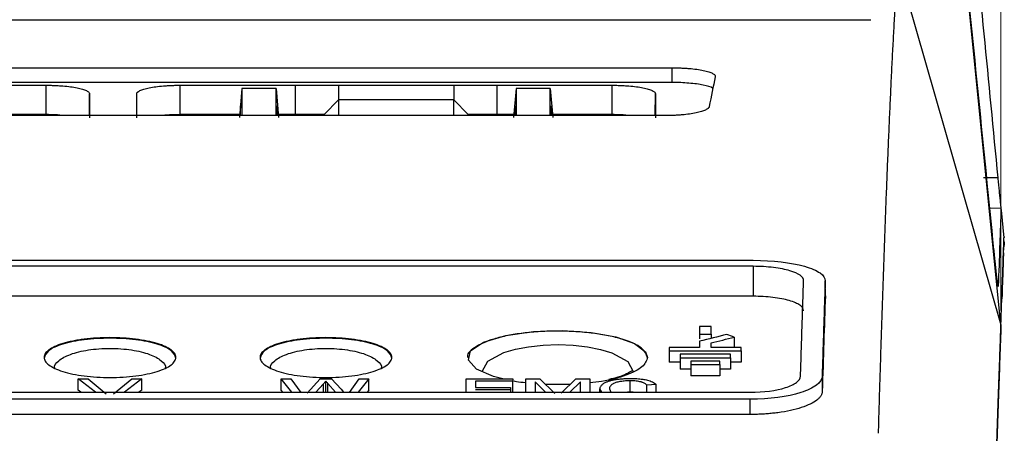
# Model space of a CAD drawing. Header units: millimetres. Extents: x -1111 to 1147, y -743 to 1146.
# Tile 62 of 203: x 268 to 336, y -428 to -399. Entities that reach past the tile are written whole.
import ezdxf

# ---------------------------------------------------------------- set-up
doc = ezdxf.new("R2010")
doc.units = ezdxf.units.MM
doc.styles.add('SLDTEXTSTYLE0', font='TXT', dxfattribs={"width": 0.75})
doc.dimstyles.new('SLDDIMSTYLE0', dxfattribs={"dimtxt": 3.5, "dimasz": 3.302, "dimexe": 0, "dimexo": 0.0625, "dimgap": 0.875, "dimtad": 1, "dimrnd": 1e-09, "dimzin": 12, "dimdsep": 46, "dimtxsty": 'SLDTEXTSTYLE0', "dimsah": 1, "dimcen": 0.09, "dimadec": 0, "dimazin": 3, "dimtfac": 1, "dimtofl": 0, "dimtmove": 0, "dimatfit": 3, "dimfxl": 1, "dimfrac": 2, "dimtolj": 1, "dimtzin": 12, "dimarcsym": 0})

# ---------------------------------------------------------------- blocks, each defined once
blk = doc.blocks.new('_D_2')
at = {"color": 8, "linetype": 'Continuous', "lineweight": 0}
for p, q in [((102.317, -419.04), (102.317, -281.652)), ((335.887, -419.04), (335.887, -281.652)), ((102.317, -282.652), (335.887, -282.652))]:
    blk.add_line(p, q, dxfattribs=at)
at = {"color": 8, "linetype": 'Continuous', "lineweight": 18}
for points in [[(102.317, -282.652), (105.619, -283.16), (105.619, -282.144)], [(335.887, -282.652), (332.585, -282.144), (332.585, -283.16)]]:
    blk.add_solid(points, dxfattribs=at)
at = {"color": 8, "linetype": 'Continuous', "lineweight": 18, "insert": (218.554, -278.141), "char_height": 3.5, "attachment_point": 1, "style": 'SLDTEXTSTYLE0'}
blk.add_mtext('233.57', dxfattribs=at)

msp = doc.modelspace()

# ---------------------------------------------------------------- linework, layer by layer
at = {"color": 7, "linetype": 'Continuous', "lineweight": 25}
for p, q in [((335.887, -420.04), (333.295, -394.04)), ((328.725, -395.057), (335.887, -420.04)), ((219.102, -398.826), (326.852, -398.826)), ((219.102, -402.17), (313.038, -402.17)), ((313.038, -402.17), (313.038, -403.191)), ((313.038, -403.191), (189.568, -403.191)), ((269.572, -405.427), (269.572, -403.385)), ((278.875, -405.427), (278.875, -403.385)), ((286.875, -403.382), (286.875, -405.425)), ((289.875, -403.387), (289.875, -404.409)), ((297.875, -403.387), (297.875, -404.409)), ((300.875, -403.382), (300.875, -405.425)), ((308.875, -405.427), (308.875, -403.385)), ((283.166, -403.6), (282.988, -405.632)), ((283.167, -403.6), (283.168, -405.493)), ((285.534, -403.601), (283.167, -403.6)), ((285.534, -405.493), (285.534, -403.601)), ((285.534, -403.601), (285.713, -405.634)), ((302.215, -403.601), (302.037, -405.634)), ((304.583, -403.6), (302.216, -403.601)), ((302.216, -403.601), (302.217, -405.493)), ((304.582, -405.493), (304.583, -403.6)), ((304.583, -403.6), (304.762, -405.632)), ((283.078, -404.816), (283.018, -405.493)), ((283.079, -405.493), (283.078, -404.816)), ((285.623, -404.818), (285.622, -405.493)), ((285.683, -405.493), (285.623, -404.818)), ((289.875, -404.409), (288.875, -405.428)), ((289.875, -404.409), (289.875, -405.493)), ((297.875, -404.409), (289.875, -404.409)), ((297.875, -405.493), (297.875, -404.409)), ((297.875, -404.409), (298.875, -405.428)), ((302.067, -405.493), (302.127, -404.818)), ((302.127, -404.818), (302.128, -405.493)), ((304.671, -405.493), (304.672, -404.816)), ((304.672, -404.816), (304.732, -405.493)), ((312.616, -405.493), (219.102, -405.493)), ((269.572, -405.427), (265.44, -405.426)), ((283.006, -405.426), (278.875, -405.427)), ((286.875, -405.425), (285.694, -405.425)), ((288.875, -405.493), (288.875, -405.428)), ((302.055, -405.425), (300.875, -405.425)), ((308.875, -405.427), (304.743, -405.426)), ((335.669, -409.815), (334.664, -409.817)), ((335.91, -411.947), (335.112, -411.933)), ((336.114, -413.984), (335.925, -412.069)), ((119.525, -415.551), (318.68, -415.551)), ((318.68, -415.971), (119.525, -415.971)), ((318.68, -415.971), (318.68, -418.054)), ((323.689, -418.017), (323.68, -416.978)), ((318.68, -418.054), (119.525, -418.054)), ((315.752, -420.155), (314.952, -420.155)), ((314.952, -420.69), (315.752, -420.69)), ((314.952, -420.69), (314.952, -421.009)), ((315.752, -420.69), (315.752, -420.982)), ((317.366, -420.889), (317.366, -421.609)), ((314.952, -421.609), (312.852, -421.609)), ((312.852, -421.852), (317.852, -421.852)), ((312.852, -421.852), (312.852, -422.643)), ((317.852, -421.609), (315.752, -421.609)), ((317.852, -421.852), (317.852, -422.643)), ((317.102, -422.081), (313.602, -422.081)), ((313.602, -422.325), (317.102, -422.325)), ((313.602, -422.325), (313.602, -423.116)), ((316.352, -422.556), (314.352, -422.556)), ((317.102, -422.325), (317.102, -423.116)), ((313.602, -422.643), (312.852, -422.643)), ((314.352, -423.116), (313.602, -423.116)), ((314.352, -422.803), (316.352, -422.803)), ((314.352, -422.803), (314.352, -423.593)), ((316.352, -422.803), (316.352, -423.593)), ((317.102, -423.116), (316.352, -423.116)), ((317.852, -422.643), (317.102, -422.643)), ((272.99, -424.727), (271.784, -423.78)), ((271.784, -423.78), (272.49, -423.78)), ((271.784, -424.57), (271.784, -423.78)), ((272.49, -423.78), (273.748, -424.826)), ((274.253, -424.826), (275.513, -423.78)), ((276.22, -423.78), (275.013, -424.727)), ((275.513, -423.78), (276.22, -423.78)), ((276.22, -424.57), (276.22, -423.78)), ((286.641, -424.727), (285.888, -423.78)), ((285.888, -423.78), (286.561, -423.78)), ((285.888, -424.57), (285.888, -423.78)), ((286.561, -423.78), (287.247, -424.739)), ((287.696, -424.776), (288.61, -423.78)), ((288.61, -423.78), (289.394, -423.78)), ((288.999, -424.727), (288.999, -423.955)), ((289.394, -423.78), (290.054, -424.51)), ((290.637, -424.734), (291.319, -423.78)), ((291.992, -423.78), (291.239, -424.727)), ((291.319, -423.78), (291.992, -423.78)), ((291.992, -424.57), (291.992, -423.78)), ((298.731, -423.78), (301.991, -423.78)), ((298.731, -424.727), (298.731, -423.78)), ((301.991, -423.947), (299.383, -423.947)), ((299.383, -423.947), (299.383, -424.395)), ((301.991, -423.78), (301.991, -423.947)), ((301.991, -424.727), (301.991, -423.947)), ((302.88, -423.78), (303.86, -423.78)), ((302.88, -424.727), (302.88, -423.78)), ((304.247, -424.727), (303.532, -424.003)), ((303.532, -424.003), (303.532, -424.727)), ((303.86, -423.78), (304.894, -424.804)), ((305.329, -424.786), (306.352, -423.78)), ((306.673, -424.003), (305.953, -424.727)), ((306.352, -423.78), (307.325, -423.78)), ((306.673, -424.727), (306.673, -424.003)), ((307.325, -423.78), (307.325, -424.727)), ((310.134, -424.719), (310.134, -423.928)), ((316.352, -423.593), (314.352, -423.593)), ((323.467, -423.622), (323.476, -424.671)), ((271.986, -424.727), (271.784, -424.57)), ((276.22, -424.57), (276.018, -424.727)), ((286.014, -424.727), (285.888, -424.57)), ((288.824, -424.145), (288.294, -424.727)), ((289.666, -424.727), (289.145, -424.122)), ((290.054, -424.51), (290.218, -424.727)), ((291.992, -424.57), (291.866, -424.727)), ((299.383, -424.395), (301.813, -424.395)), ((301.813, -424.564), (299.383, -424.564)), ((301.813, -424.395), (301.813, -424.564)), ((301.813, -424.564), (301.813, -424.727)), ((305.938, -424.188), (304.275, -424.191)), ((308.036, -424.727), (308.036, -424.497)), ((308.158, -424.727), (308.036, -424.497)), ((308.688, -424.496), (308.786, -424.727)), ((311.948, -424.183), (311.296, -424.228)), ((311.296, -424.727), (311.296, -424.228)), ((311.948, -424.727), (311.948, -424.183)), ((119.738, -424.727), (318.466, -424.727)), ((318.466, -425.213), (119.738, -425.213)), ((310.134, -424.719), (309.953, -424.727)), ((310.341, -424.727), (310.134, -424.719)), ((311.414, -424.724), (311.462, -424.727)), ((318.466, -426.268), (318.466, -425.213)), ((318.466, -426.268), (219.102, -426.268))]:
    msp.add_line(p, q, dxfattribs=at)
at = {"color": 250, "linetype": 'Continuous', "lineweight": 25}
for p, q in [((272.576, -405.493), (272.59, -403.99)), ((275.87, -405.493), (275.857, -403.99)), ((311.88, -405.493), (311.893, -403.99)), ((288.824, -424.727), (288.824, -424.145)), ((289.145, -424.727), (289.145, -424.122))]:
    msp.add_line(p, q, dxfattribs=at)
at = {"color": 7, "linetype": 'Continuous', "lineweight": 25, "flags": 128}
for points in [[(261.572, -403.382), (266.052, -403.383), (269.572, -403.385)], [(278.875, -403.385), (283.355, -403.383), (286.875, -403.382)], [(286.875, -403.382), (288.555, -403.385), (289.875, -403.387)], [(289.875, -403.387), (294.355, -403.387), (297.875, -403.387)], [(297.875, -403.387), (299.555, -403.384), (300.875, -403.382)], [(300.875, -403.382), (305.355, -403.383), (308.875, -403.385)], [(288.875, -405.428), (288.366, -405.427), (286.875, -405.425)], [(300.875, -405.425), (299.384, -405.427), (298.875, -405.428)], [(301.284, -423.78), (300.636, -423.631), (299.466, -423.113), (298.896, -422.494), (299.049, -421.838), (299.953, -421.236), (301.488, -420.772), (303.408, -420.501), (305.451, -420.435), (307.413, -420.563), (309.128, -420.867), (310.445, -421.326), (311.207, -421.906), (311.343, -422.306), (311.343, -422.306)]]:
    msp.add_lwpolyline(points, dxfattribs=at)
at = {"color": 250, "linetype": 'Continuous', "lineweight": 25, "flags": 128}
msp.add_lwpolyline([(299.861, -423.273), (300.251, -422.567), (301.369, -421.966), (302.163, -421.733), (303.078, -421.559), (304.08, -421.452), (305.126, -421.416), (306.171, -421.455), (307.17, -421.565), (308.08, -421.742), (308.868, -421.977), (309.971, -422.582), (310.343, -423.29), (310.343, -423.29)], dxfattribs=at)
at = {"color": 7, "linetype": 'Continuous', "lineweight": 25}
for points in [[(333.729, -389.799), (334.38, -396.47), (335.021, -403.142), (335.669, -409.815)], [(335.398, -414.792), (334.697, -407.782), (333.999, -400.772), (333.299, -393.762)], [(316.044, -402.794), (315.904, -403.464), (315.763, -404.156), (315.622, -404.869)], [(272.59, -403.99), (272.59, -404.53), (272.59, -405.084), (272.59, -405.651)], [(275.857, -405.651), (275.857, -405.084), (275.857, -404.53), (275.857, -403.99)], [(311.893, -403.99), (311.893, -404.53), (311.893, -405.084), (311.893, -405.651)], [(323.689, -418.017), (323.617, -420.13), (323.546, -422.349), (323.475, -424.671)], [(314.952, -420.155), (314.952, -420.332), (314.952, -420.511), (314.952, -420.69)], [(315.752, -420.69), (315.752, -420.511), (315.752, -420.332), (315.752, -420.155)], [(316.852, -420.705), (316.218, -420.864), (315.585, -421.024), (314.952, -421.184)], [(314.952, -421.184), (314.952, -421.325), (314.952, -421.467), (314.952, -421.609)], [(315.752, -421.296), (316.29, -421.16), (316.828, -421.024), (317.366, -420.889)], [(317.366, -420.889), (317.195, -420.827), (317.024, -420.766), (316.852, -420.705)], [(312.852, -421.609), (312.852, -421.69), (312.852, -421.771), (312.852, -421.852)], [(315.752, -421.609), (315.752, -421.504), (315.752, -421.4), (315.752, -421.296)], [(317.852, -421.852), (317.852, -421.771), (317.852, -421.69), (317.852, -421.609)], [(313.602, -422.081), (313.602, -422.162), (313.602, -422.244), (313.602, -422.325)], [(314.352, -422.556), (314.352, -422.638), (314.352, -422.72), (314.352, -422.803)], [(316.352, -422.803), (316.352, -422.72), (316.352, -422.638), (316.352, -422.556)], [(317.102, -422.325), (317.102, -422.244), (317.102, -422.162), (317.102, -422.081)], [(288.999, -423.955), (288.942, -424.018), (288.883, -424.082), (288.824, -424.145)], [(289.145, -424.122), (289.096, -424.066), (289.047, -424.011), (288.999, -423.955)]]:
    msp.add_open_spline(points, degree=3, dxfattribs=at)
for points, knots in [([(327.38, -427.578), (327.389, -427.272), (327.407, -426.657), (327.434, -425.741), (327.462, -424.826), (327.49, -423.911), (327.518, -422.998), (327.547, -422.086), (327.576, -421.176), (327.605, -420.268), (327.635, -419.364), (327.665, -418.462), (327.695, -417.564), (327.726, -416.67), (327.757, -415.781), (327.788, -414.896), (327.82, -414.016), (327.852, -413.143), (327.885, -412.275), (327.917, -411.413), (327.95, -410.559), (327.984, -409.712), (328.018, -408.873), (328.052, -408.042), (328.086, -407.22), (328.121, -406.408), (328.156, -405.605), (328.192, -404.812), (328.228, -404.029), (328.264, -403.258), (328.3, -402.499), (328.337, -401.751), (328.375, -401.017), (328.412, -400.295), (328.45, -399.587), (328.488, -398.892), (328.527, -398.213), (328.566, -397.548), (328.605, -396.9), (328.645, -396.267), (328.684, -395.65), (328.711, -395.255), (328.725, -395.057)], [0, 0, 0, 0, 0.020524, 0.041279, 0.062265, 0.083482, 0.104929, 0.126607, 0.148516, 0.170656, 0.193026, 0.215627, 0.238458, 0.261519, 0.284811, 0.308332, 0.332084, 0.356066, 0.380277, 0.404718, 0.429388, 0.454288, 0.479416, 0.504774, 0.530359, 0.556174, 0.582216, 0.608486, 0.634984, 0.661709, 0.68866, 0.715839, 0.743243, 0.770874, 0.79873, 0.826811, 0.855117, 0.883647, 0.9124, 0.941378, 0.970578, 1, 1, 1, 1]), ([(313.038, -402.17), (313.097, -402.171), (313.213, -402.171), (313.387, -402.174), (313.558, -402.179), (313.728, -402.186), (313.895, -402.195), (314.06, -402.205), (314.357, -402.228), (314.766, -402.273), (315.229, -402.351), (315.606, -402.447), (315.83, -402.538), (315.953, -402.614), (316.015, -402.673), (316.049, -402.733), (316.046, -402.774), (316.044, -402.794)], [0, 0, 0, 0, 0.035829, 0.07135, 0.106686, 0.141961, 0.1773, 0.212828, 0.248667, 0.372944, 0.497845, 0.623447, 0.749321, 0.812197, 0.874525, 0.936922, 1, 1, 1, 1]), ([(269.572, -403.385), (269.629, -403.385), (269.744, -403.385), (269.914, -403.388), (270.082, -403.393), (270.249, -403.4), (270.414, -403.408), (270.576, -403.419), (270.869, -403.441), (271.273, -403.484), (271.732, -403.561), (272.108, -403.653), (272.337, -403.741), (272.468, -403.815), (272.538, -403.872), (272.582, -403.931), (272.587, -403.97), (272.59, -403.99)], [0, 0, 0, 0, 0.035976, 0.071663, 0.10718, 0.142647, 0.178184, 0.21391, 0.249944, 0.375124, 0.500978, 0.625488, 0.75037, 0.812952, 0.875035, 0.937194, 1, 1, 1, 1]), ([(275.857, -403.99), (275.858, -403.979), (275.86, -403.956), (275.874, -403.922), (275.897, -403.889), (275.929, -403.856), (275.97, -403.823), (276.021, -403.791), (276.13, -403.733), (276.339, -403.653), (276.715, -403.561), (277.174, -403.484), (277.616, -403.437), (277.991, -403.41), (278.28, -403.395), (278.576, -403.386), (278.775, -403.385), (278.875, -403.385)], [0, 0, 0, 0, 0.03601, 0.071733, 0.107273, 0.142738, 0.178235, 0.213872, 0.249755, 0.374621, 0.499173, 0.624981, 0.750179, 0.812968, 0.875106, 0.937236, 1, 1, 1, 1]), ([(308.875, -403.385), (308.933, -403.385), (309.047, -403.385), (309.217, -403.388), (309.386, -403.393), (309.552, -403.4), (309.717, -403.408), (309.88, -403.419), (310.172, -403.441), (310.577, -403.484), (311.035, -403.561), (311.411, -403.653), (311.64, -403.741), (311.771, -403.815), (311.841, -403.872), (311.885, -403.931), (311.89, -403.97), (311.893, -403.99)], [0, 0, 0, 0, 0.035976, 0.071663, 0.10718, 0.142647, 0.178184, 0.21391, 0.249944, 0.375124, 0.500978, 0.625488, 0.75037, 0.812952, 0.875035, 0.937194, 1, 1, 1, 1]), ([(315.875, -403.614), (315.867, -403.601), (315.805, -403.51), (315.362, -403.398), (314.763, -403.294), (314.227, -403.236), (313.646, -403.198), (313.241, -403.194), (313.038, -403.191)], [0, 0, 0, 0, 0.050085, 0.366145, 0.525883, 0.684236, 0.841646, 1, 1, 1, 1]), ([(270.857, -405.493), (270.633, -405.471), (270.226, -405.433), (269.774, -405.429), (269.572, -405.427)], [0, 0, 0, 0, 0.550823, 1, 1, 1, 1]), ([(278.875, -405.427), (278.535, -405.43), (278.077, -405.435), (277.694, -405.481), (277.596, -405.493)], [0, 0, 0, 0, 0.743977, 1, 1, 1, 1]), ([(310.161, -405.493), (309.936, -405.471), (309.529, -405.433), (309.078, -405.429), (308.875, -405.427)], [0, 0, 0, 0, 0.5508234, 1, 1, 1, 1]), ([(315.622, -404.869), (315.619, -404.88), (315.614, -404.9), (315.598, -404.93), (315.575, -404.961), (315.536, -405), (315.471, -405.049), (315.333, -405.125), (315.098, -405.216), (314.722, -405.311), (314.27, -405.39), (313.839, -405.439), (313.476, -405.466), (313.195, -405.481), (312.907, -405.491), (312.713, -405.492), (312.616, -405.493)], [0, 0, 0, 0, 0.03138, 0.062677, 0.093959, 0.125293, 0.187525, 0.24968, 0.374842, 0.49969, 0.625857, 0.750359, 0.81253, 0.874648, 0.9373, 1, 1, 1, 1]), ([(335.669, -409.815), (335.683, -409.962), (335.712, -410.255), (335.754, -410.691), (335.795, -411.1), (335.831, -411.461), (335.86, -411.754), (335.882, -411.966), (335.889, -412.034), (335.893, -412.066)], [0, 0, 0, 0, 0.147821, 0.294653, 0.442305, 0.590588, 0.73594, 0.880054, 1, 1, 1, 1]), ([(335.899, -412.059), (335.899, -412.03), (335.9, -411.926), (335.866, -412.744), (335.803, -414.422), (335.735, -416.375), (335.702, -417.352)], [0, 0, 0, 0, 0.113513, 0.408982, 0.704448, 1, 1, 1, 1]), ([(335.888, -420.04), (335.92, -419.108), (335.984, -417.244), (336.05, -415.382), (336.088, -414.287), (336.103, -413.842), (336.1, -413.953), (336.099, -413.964)], [0, 0, 0, 0, 0.24688, 0.493702, 0.735866, 0.973136, 1, 1, 1, 1]), ([(336.092, -414.2), (336.092, -414.202), (336.092, -414.206), (336.093, -414.223), (336.096, -414.25), (336.1, -414.297), (336.107, -414.376), (336.116, -414.465), (336.12, -414.51)], [0, 0, 0, 0, 0.124253, 0.248266, 0.373267, 0.500454, 0.750662, 1, 1, 1, 1]), ([(335.702, -417.352), (335.701, -417.356), (335.701, -417.366), (335.699, -417.367), (335.695, -417.359), (335.691, -417.341), (335.686, -417.313), (335.68, -417.275), (335.667, -417.188), (335.642, -417.007), (335.6, -416.667), (335.552, -416.249), (335.508, -415.853), (335.473, -415.527), (335.447, -415.28), (335.422, -415.033), (335.406, -414.873), (335.398, -414.792)], [0, 0, 0, 0, 0.036054, 0.071658, 0.106989, 0.142227, 0.177554, 0.213151, 0.249193, 0.373557, 0.498571, 0.62471, 0.750224, 0.812777, 0.874627, 0.936722, 1, 1, 1, 1]), ([(336.06, -415.082), (336.062, -415.044), (336.067, -414.906), (336.034, -415.851), (335.977, -417.479), (335.951, -418.221)], [0, 0, 0, 0, 0.171721, 0.62252, 1, 1, 1, 1]), ([(336.061, -415.054), (336.063, -415.023), (336.065, -414.959), (336.072, -414.864), (336.081, -414.77), (336.091, -414.678), (336.104, -414.59), (336.115, -414.537), (336.12, -414.51)], [0, 0, 0, 0, 0.1544621, 0.3145578, 0.4798226, 0.649655, 0.8233265, 1, 1, 1, 1]), ([(318.68, -415.551), (320.042, -415.551), (321.318, -415.704), (322.478, -416.036), (322.689, -416.11), (323.049, -416.266), (323.503, -416.514), (323.686, -416.791), (323.679, -416.978)], [0, 0, 0, 0, 0.5, 0.5, 0.625, 0.625, 0.75, 1, 1, 1, 1]), ([(322.18, -416.974), (322.188, -416.711), (321.669, -416.338), (320.529, -416.109), (319.87, -416.027), (319.637, -416.006), (319.165, -415.978), (318.923, -415.971), (318.68, -415.971)], [0, 0, 0, 0, 0.5, 0.75, 0.75, 0.875, 0.875, 1, 1, 1, 1]), ([(321.966, -423.617), (321.975, -423.328), (321.993, -422.75), (322.019, -421.896), (322.046, -421.05), (322.073, -420.215), (322.099, -419.389), (322.126, -418.574), (322.153, -417.768), (322.17, -417.239), (322.179, -416.974)], [0, 0, 0, 0, 0.124973, 0.24995, 0.374933, 0.499925, 0.624925, 0.749937, 0.874961, 1, 1, 1, 1]), ([(323.68, -416.978), (323.671, -417.243), (323.653, -417.772), (323.626, -418.578), (323.599, -419.394), (323.573, -420.219), (323.546, -421.055), (323.52, -421.9), (323.493, -422.755), (323.476, -423.333), (323.467, -423.622)], [0, 0, 0, 0, 0.125039, 0.250063, 0.375075, 0.500075, 0.625066, 0.75005, 0.875027, 1, 1, 1, 1]), ([(322.161, -419.054), (322.164, -418.989), (322.144, -418.925), (322.063, -418.799), (322.001, -418.737), (321.835, -418.616), (321.732, -418.559), (321.487, -418.451), (321.343, -418.399), (321.023, -418.306), (320.848, -418.264), (320.467, -418.191), (320.26, -418.159), (319.834, -418.107), (319.612, -418.088), (319.151, -418.061), (318.916, -418.054), (318.68, -418.054)], [0, 0, 0, 0, 0.125, 0.125, 0.25, 0.25, 0.375, 0.375, 0.5, 0.5, 0.625, 0.625, 0.75, 0.75, 0.875, 0.875, 1, 1, 1, 1]), ([(311.343, -422.351), (311.258, -422.109), (311.089, -421.625), (309.915, -421.103), (308.662, -420.789), (307.566, -420.611), (306.379, -420.501), (305.131, -420.462), (303.881, -420.498), (302.69, -420.604), (301.592, -420.78), (300.312, -421.091), (299.25, -421.608), (298.712, -422.097), (298.864, -422.338), (298.865, -422.34)], [0, 0, 0, 0, 0.124722, 0.249359, 0.313545, 0.374488, 0.437518, 0.499526, 0.561481, 0.624556, 0.685416, 0.749661, 0.874292, 0.998977, 1, 1, 1, 1]), ([(335.173, -440.507), (335.181, -440.262), (335.198, -439.774), (335.223, -439.053), (335.248, -438.342), (335.273, -437.641), (335.297, -436.95), (335.32, -436.269), (335.344, -435.598), (335.367, -434.937), (335.39, -434.287), (335.412, -433.646), (335.434, -433.016), (335.456, -432.395), (335.477, -431.785), (335.498, -431.185), (335.519, -430.595), (335.539, -430.015), (335.559, -429.446), (335.578, -428.886), (335.603, -428.182), (335.632, -427.346), (335.665, -426.394), (335.697, -425.477), (335.728, -424.595), (335.757, -423.748), (335.786, -422.935), (335.813, -422.157), (335.839, -421.415), (335.864, -420.705), (335.879, -420.262), (335.887, -420.04)], [0, 0, 0, 0, 0.026707, 0.053413, 0.08012, 0.106826, 0.133533, 0.16024, 0.186946, 0.213653, 0.240359, 0.267066, 0.293772, 0.320479, 0.347185, 0.373892, 0.400598, 0.427305, 0.454011, 0.480718, 0.507424, 0.556682, 0.605939, 0.655197, 0.704455, 0.753712, 0.80297, 0.852228, 0.901486, 0.950743, 1, 1, 1, 1]), ([(335.887, -420.04), (335.862, -420.774), (335.795, -422.687), (335.635, -427.264), (335.427, -433.228), (335.254, -438.177), (335.173, -440.507)], [0, 0, 0, 0, 0.1774779, 0.4624327, 0.7469141, 1, 1, 1, 1]), ([(274.002, -423.702), (273.692, -423.702), (273.388, -423.692), (272.791, -423.655), (272.494, -423.626), (271.934, -423.553), (271.67, -423.508), (271.17, -423.403), (270.937, -423.343), (270.52, -423.211), (270.333, -423.14), (270.006, -422.986), (269.87, -422.906), (269.649, -422.74), (269.565, -422.653), (269.453, -422.478), (269.424, -422.39), (269.424, -422.212), (269.452, -422.122), (269.564, -421.949), (269.647, -421.865), (269.868, -421.7), (270.007, -421.62), (270.33, -421.472), (270.515, -421.403), (270.937, -421.274), (271.168, -421.216), (271.54, -421.14), (271.668, -421.117), (271.934, -421.073), (272.072, -421.053), (272.495, -421), (272.785, -420.973), (273.383, -420.937), (273.693, -420.928), (274.305, -420.928), (274.609, -420.937), (275.211, -420.973), (275.505, -421), (276.064, -421.07), (276.334, -421.114), (276.834, -421.216), (277.064, -421.273), (277.483, -421.401), (277.672, -421.471), (277.996, -421.62), (278.133, -421.699), (278.356, -421.864), (278.44, -421.949), (278.551, -422.123), (278.579, -422.211), (278.579, -422.39), (278.551, -422.478), (278.439, -422.653), (278.355, -422.74), (278.133, -422.907), (277.996, -422.987), (277.673, -423.138), (277.484, -423.211), (277.067, -423.342), (276.838, -423.402), (276.34, -423.507), (276.07, -423.553), (275.513, -423.626), (275.223, -423.654), (274.618, -423.692), (274.311, -423.702), (274.002, -423.702)], [0, 0, 0, 0, 0.03125, 0.03125, 0.0625, 0.0625, 0.09375, 0.09375, 0.125, 0.125, 0.15625, 0.15625, 0.1875, 0.1875, 0.21875, 0.21875, 0.25, 0.25, 0.28125, 0.28125, 0.3125, 0.3125, 0.34375, 0.34375, 0.375, 0.375, 0.40625, 0.40625, 0.421875, 0.421875, 0.4375, 0.4375, 0.46875, 0.46875, 0.5, 0.5, 0.53125, 0.53125, 0.5625, 0.5625, 0.59375, 0.59375, 0.625, 0.625, 0.65625, 0.65625, 0.6875, 0.6875, 0.71875, 0.71875, 0.75, 0.75, 0.78125, 0.78125, 0.8125, 0.8125, 0.84375, 0.84375, 0.875, 0.875, 0.90625, 0.90625, 0.9375, 0.9375, 0.96875, 0.96875, 1, 1, 1, 1]), ([(278.579, -422.345), (278.514, -422.168), (278.385, -421.813), (277.518, -421.43), (276.596, -421.2), (275.791, -421.069), (274.919, -420.989), (274.003, -420.961), (273.086, -420.989), (272.214, -421.069), (271.408, -421.2), (270.486, -421.43), (269.619, -421.813), (269.489, -422.167), (269.424, -422.345)], [0, 0, 0, 0, 0.124686, 0.249444, 0.31381, 0.374749, 0.437906, 0.500015, 0.562029, 0.625282, 0.686168, 0.750583, 0.87534, 1, 1, 1, 1]), ([(289.002, -423.702), (288.692, -423.702), (288.388, -423.692), (287.791, -423.655), (287.494, -423.626), (286.934, -423.553), (286.67, -423.508), (286.17, -423.403), (285.937, -423.343), (285.52, -423.211), (285.333, -423.14), (285.006, -422.986), (284.87, -422.906), (284.649, -422.74), (284.565, -422.653), (284.453, -422.478), (284.424, -422.39), (284.424, -422.212), (284.452, -422.122), (284.564, -421.949), (284.647, -421.865), (284.868, -421.7), (285.007, -421.62), (285.33, -421.472), (285.515, -421.403), (285.937, -421.274), (286.168, -421.216), (286.54, -421.14), (286.668, -421.117), (286.934, -421.073), (287.073, -421.053), (287.495, -421), (287.785, -420.973), (288.383, -420.937), (288.693, -420.928), (289.305, -420.928), (289.609, -420.937), (290.211, -420.973), (290.506, -421), (291.064, -421.07), (291.334, -421.114), (291.834, -421.216), (292.064, -421.273), (292.483, -421.401), (292.672, -421.471), (292.996, -421.62), (293.133, -421.699), (293.356, -421.864), (293.44, -421.949), (293.551, -422.123), (293.579, -422.211), (293.579, -422.39), (293.551, -422.478), (293.439, -422.653), (293.355, -422.74), (293.133, -422.907), (292.996, -422.987), (292.673, -423.138), (292.484, -423.211), (292.067, -423.342), (291.838, -423.402), (291.34, -423.507), (291.07, -423.553), (290.513, -423.626), (290.223, -423.654), (289.618, -423.692), (289.311, -423.702), (289.002, -423.702)], [0, 0, 0, 0, 0.03125, 0.03125, 0.0625, 0.0625, 0.09375, 0.09375, 0.125, 0.125, 0.15625, 0.15625, 0.1875, 0.1875, 0.21875, 0.21875, 0.25, 0.25, 0.28125, 0.28125, 0.3125, 0.3125, 0.34375, 0.34375, 0.375, 0.375, 0.40625, 0.40625, 0.421875, 0.421875, 0.4375, 0.4375, 0.46875, 0.46875, 0.5, 0.5, 0.53125, 0.53125, 0.5625, 0.5625, 0.59375, 0.59375, 0.625, 0.625, 0.65625, 0.65625, 0.6875, 0.6875, 0.71875, 0.71875, 0.75, 0.75, 0.78125, 0.78125, 0.8125, 0.8125, 0.84375, 0.84375, 0.875, 0.875, 0.90625, 0.90625, 0.9375, 0.9375, 0.96875, 0.96875, 1, 1, 1, 1]), ([(293.579, -422.345), (293.514, -422.168), (293.385, -421.813), (292.518, -421.43), (291.596, -421.2), (290.79, -421.069), (289.919, -420.989), (289.003, -420.961), (288.086, -420.989), (287.214, -421.069), (286.408, -421.2), (285.486, -421.43), (284.619, -421.813), (284.489, -422.167), (284.424, -422.345)], [0, 0, 0, 0, 0.124685, 0.249444, 0.313812, 0.374749, 0.437909, 0.500016, 0.562032, 0.625283, 0.68617, 0.750584, 0.875342, 1, 1, 1, 1]), ([(270.17, -423.055), (270.17, -423.054), (270.075, -422.878), (270.4, -422.52), (271.042, -422.14), (271.824, -421.909), (272.494, -421.778), (273.232, -421.697), (274.002, -421.669), (274.772, -421.697), (275.51, -421.778), (276.18, -421.909), (276.962, -422.14), (277.604, -422.52), (277.928, -422.878), (277.834, -423.054), (277.833, -423.055)], [0, 0, 0, 0, 0.0006993, 0.1262401, 0.2511825, 0.3136601, 0.3759077, 0.438021, 0.5000271, 0.5620395, 0.6241459, 0.6863999, 0.7488755, 0.8738188, 0.9993737, 1, 1, 1, 1]), ([(285.17, -423.055), (285.17, -423.054), (285.075, -422.878), (285.4, -422.52), (286.042, -422.14), (286.824, -421.909), (287.494, -421.778), (288.232, -421.697), (289.002, -421.669), (289.772, -421.697), (290.51, -421.778), (291.18, -421.909), (291.962, -422.14), (292.604, -422.52), (292.928, -422.878), (292.834, -423.054), (292.833, -423.055)], [0, 0, 0, 0, 0.000699, 0.12624, 0.251183, 0.31366, 0.375908, 0.438021, 0.500027, 0.56204, 0.624146, 0.6864, 0.748876, 0.873819, 0.999374, 1, 1, 1, 1]), ([(311.343, -422.306), (311.266, -422.528), (311.112, -422.971), (309.932, -423.551), (308.597, -423.937), (307.606, -424.032), (307.325, -424.059)], [0, 0, 0, 0, 0.297043, 0.594312, 0.88466, 1, 1, 1, 1]), ([(310.285, -423.275), (310.29, -423.251), (310.299, -423.205), (309.902, -423.456), (309.384, -423.661), (308.875, -423.786), (308.656, -423.84)], [0, 0, 0, 0, 0.267429, 0.51882, 0.793265, 1, 1, 1, 1]), ([(302.88, -424.064), (302.652, -424.05), (302.357, -424.031), (302.131, -423.975), (302.081, -423.962)], [0, 0, 0, 0, 0.775087, 1, 1, 1, 1]), ([(308.036, -424.497), (308.038, -424.465), (308.043, -424.403), (308.081, -424.315), (308.14, -424.236), (308.215, -424.166), (308.303, -424.105), (308.395, -424.052), (308.488, -424.008), (308.613, -423.959), (308.786, -423.907), (309.026, -423.855), (309.291, -423.814), (309.572, -423.785), (309.866, -423.766), (310.066, -423.763), (310.166, -423.761)], [0, 0, 0, 0, 0.088007, 0.169087, 0.243301, 0.310577, 0.370947, 0.42447, 0.471109, 0.510851, 0.592175, 0.673416, 0.754731, 0.836153, 0.917892, 1, 1, 1, 1]), ([(310.134, -423.928), (310.078, -423.929), (309.967, -423.931), (309.8, -423.94), (309.637, -423.955), (309.48, -423.975), (309.335, -424), (309.202, -424.032), (309.084, -424.068), (308.984, -424.11), (308.896, -424.16), (308.818, -424.221), (308.754, -424.299), (308.698, -424.392), (308.691, -424.46), (308.688, -424.496)], [0, 0, 0, 0, 0.062425, 0.124937, 0.187722, 0.250686, 0.313995, 0.377777, 0.441991, 0.506687, 0.568818, 0.649206, 0.747859, 0.864814, 1, 1, 1, 1]), ([(311.296, -424.228), (311.274, -424.207), (311.233, -424.168), (311.156, -424.116), (311.071, -424.072), (310.983, -424.036), (310.875, -424.002), (310.736, -423.972), (310.552, -423.948), (310.348, -423.932), (310.207, -423.93), (310.134, -423.928)], [0, 0, 0, 0, 0.128904, 0.244437, 0.346055, 0.433556, 0.507358, 0.624315, 0.744976, 0.870172, 1, 1, 1, 1]), ([(310.166, -423.761), (310.24, -423.762), (310.387, -423.764), (310.602, -423.775), (310.809, -423.792), (311.003, -423.815), (311.182, -423.844), (311.355, -423.882), (311.528, -423.934), (311.696, -424.002), (311.846, -424.086), (311.912, -424.15), (311.948, -424.183)], [0, 0, 0, 0, 0.090287, 0.178701, 0.26534, 0.350246, 0.43357, 0.51538, 0.613441, 0.726848, 0.855678, 1, 1, 1, 1]), ([(318.466, -424.727), (319.417, -424.727), (320.287, -424.606), (321.242, -424.303), (321.503, -424.181), (321.867, -423.908), (321.962, -423.763), (321.966, -423.617)], [0, 0, 0, 0, 0.5, 0.5, 0.75, 0.75, 1, 1, 1, 1]), ([(323.466, -423.622), (323.46, -423.83), (323.324, -424.038), (322.935, -424.331), (322.776, -424.423), (322.411, -424.596), (321.378, -424.995), (319.825, -425.213), (318.466, -425.213)], [0, 0, 0, 0, 0.25, 0.25, 0.375, 0.375, 0.5, 1, 1, 1, 1]), ([(323.475, -424.671), (323.474, -424.694), (323.471, -424.739), (323.455, -424.807), (323.43, -424.875), (323.397, -424.942), (323.354, -425.008), (323.303, -425.074), (323.242, -425.14), (323.173, -425.205), (323.004, -425.344), (322.666, -425.55), (322.044, -425.796), (321.287, -426.001), (320.585, -426.123), (320.029, -426.19), (319.649, -426.225), (319.261, -426.249), (318.866, -426.265), (318.6, -426.267), (318.466, -426.268)], [0, 0, 0, 0, 0.02816, 0.056148, 0.084009, 0.11179, 0.139537, 0.167297, 0.195117, 0.223044, 0.251124, 0.377416, 0.502625, 0.628181, 0.752123, 0.801887, 0.851215, 0.900449, 0.949931, 1, 1, 1, 1])]:
    msp.add_open_spline(points, degree=3, knots=knots, dxfattribs=at)

# ---------------------------------------------------------------- dimensions: what is measured, and where the dimension line sits
at = {"color": 8, "linetype": 'Continuous', "lineweight": 18}
dim = msp.add_linear_dim(base=(335.887, -282.652), p1=(102.317, -420.04), p2=(335.887, -420.04), dimstyle='SLDDIMSTYLE0', dxfattribs=at)
dim.commit()
dim.dimension.update_dxf_attribs({"geometry": '_D_2', "text_midpoint": (225.666, -282.652), "dimtype": 160})

doc.saveas('drawing.dxf')
